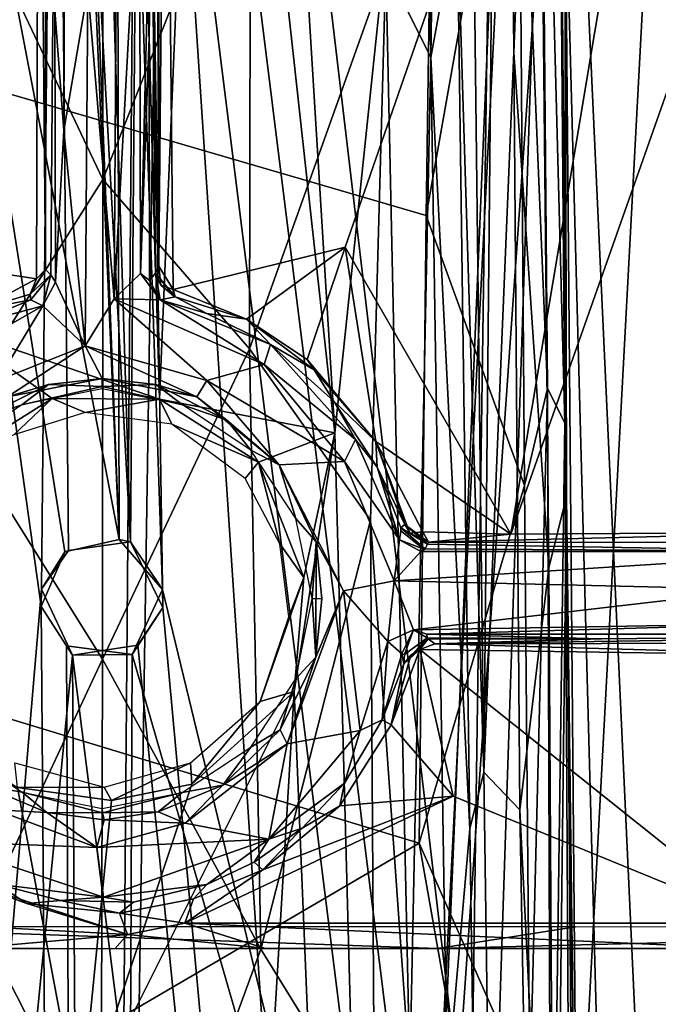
# Model space of a CAD drawing. Header units: millimetres. Extents: x -320 to 320, y -487 to 330.
# Tile 112 of 188: x -4 to 24, y 95 to 137. Entities that reach past the tile are written whole.
import ezdxf

# ---------------------------------------------------------------- set-up
doc = ezdxf.new("R2010")
doc.units = ezdxf.units.MM
doc.layers.add('Layer 01', color=7, linetype='Continuous', true_color=0x000000)

msp = doc.modelspace()

# ---------------------------------------------------------------- linework, layer by layer
at = {"layer": 'Layer 01'}
for points in [[(-11.093, 180.784, 339.183), (3.115, 193.926, 339.134), (-0.033, -10.322, 339.151)], [(15.263, 91.25, 339.243), (-0.033, -10.322, 339.151), (3.115, 193.926, 339.134)], [(3.115, 193.926, 339.134), (22.437, 193.538, 339.339), (15.263, 91.25, 339.243)], [(22.437, 193.538, 339.339), (43.839, 192.722, 339.92), (30.593, -9.741, 339.543), (15.263, 91.25, 339.243)], [(17.255, 188.698, 322.263), (9.969, 119.105, 322.185), (6.556, 174.716, 322.161)], [(9.969, 119.105, 322.185), (17.255, 188.698, 322.263), (14.062, -33.073, 322.232)], [(24.089, 154.757, 322.373), (14.062, -33.073, 322.232), (17.255, 188.698, 322.263)], [(17.165, 187.824, 110.942), (15.551, 171.826, 123.764), (16.356, 104.56, 136.717)], [(17.165, 187.824, 110.942), (16.356, 104.56, 136.717), (17.646, 135.416, 120.722)], [(18.655, 161.312, 107.378), (17.165, 187.824, 110.942), (17.646, 135.416, 120.722)], [(-13.145, 186.984, 327.205), (-2.617, 111.663, 327.148), (-0.08, -210.667, 327.141), (-13.735, -188.885, 327.217)], [(-1.837, 173.73, 327.147), (0.728, 114.539, 327.143), (-13.145, 186.984, 327.205)], [(-13.145, 186.984, 327.205), (0.728, 114.539, 327.143), (-1.601, 114.01, 327.146)], [(-13.145, 186.984, 327.205), (-1.601, 114.01, 327.146), (-2.617, 111.663, 327.148)], [(-2.01, 173.097, 339.147), (-9.924, 186.98, 339.175), (-12.987, -9.681, 339.21)], [(0.597, 171.018, 327.142), (18.666, 186.849, 327.273), (13.595, 66.917, 327.213)], [(20.097, 186.885, 339.3), (1.681, 171.993, 339.135), (13.628, -8.599, 339.219)], [(29.441, -211.766, 327.513), (13.595, 66.917, 327.213), (18.666, 186.849, 327.273)], [(29.658, -59.781, 339.516), (32.499, 159.533, 339.587), (20.097, 186.885, 339.3), (13.628, -8.599, 339.219)], [(18.666, 186.849, 327.273), (32.673, 161.467, 327.584), (29.441, -211.766, 327.513)], [(12.163, 139.084, 135.191), (14.091, 135.197, 134.738), (13.447, 183.114, 124.902)], [(14.091, 135.197, 134.738), (14.714, 179.549, 124.152), (13.447, 183.114, 124.902)], [(19.356, 182.525, 96.877), (18.655, 161.312, 107.378), (19.137, 113.323, 113.834), (19.897, 116.378, 105.034)], [(19.356, 182.525, 96.877), (19.897, 116.378, 105.034), (19.842, 143.538, 100.07)], [(-0.033, -10.322, 339.151), (-15.499, 91.25, 339.246), (-11.093, 180.784, 339.183)], [(14.091, 135.197, 134.738), (15.211, 141.407, 131.902), (14.714, 179.549, 124.152)], [(-14.127, 80, 389.233), (1.632, 178.654, 389.134), (-15.662, 178.677, 389.233)], [(0, -18.999, 389.146), (1.632, 178.654, 389.134), (-14.127, 80, 389.233)], [(13.921, 80, 389.23), (1.632, 178.654, 389.134), (0, -18.999, 389.146)], [(13.921, 80, 389.23), (18.935, 178.573, 389.292), (1.632, 178.654, 389.134)], [(13.921, 80, 389.23), (27.887, -15.607, 389.488), (18.935, 178.573, 389.292)], [(27.887, -15.607, 389.488), (32.972, 166.319, 389.61), (18.935, 178.573, 389.292)], [(4.492, 169.093, 322.155), (6.556, 174.716, 322.161), (9.969, 119.105, 322.185)], [(-1.837, 173.73, 327.147), (-1.519, 171.763, 327.147), (0.728, 114.539, 327.143)], [(-12.987, -9.681, 339.21), (-2.598, 112.412, 339.147), (-2.01, 173.097, 339.147)], [(-2.01, 173.097, 339.147), (-2.598, 112.412, 339.147), (-1.445, 114.064, 339.146)], [(1.217, 114.437, 339.144), (-2.01, 173.097, 339.147), (-1.445, 114.064, 339.146)], [(-2.01, 173.097, 339.147), (1.217, 114.437, 339.144), (-0.547, 171.075, 339.147)], [(1.681, 171.993, 339.135), (-0.547, 171.075, 339.147), (1.217, 114.437, 339.144)], [(1.681, 171.993, 339.135), (1.217, 114.437, 339.144), (2.606, 111.626, 339.148)], [(2.606, 111.626, 339.148), (13.628, -8.599, 339.219), (1.681, 171.993, 339.135)], [(16.356, 104.56, 136.717), (15.551, 171.826, 123.764), (15.211, 141.407, 131.902)], [(-1.519, 171.763, 327.147), (0.597, 171.018, 327.142), (0.728, 114.539, 327.143)], [(0.597, 171.018, 327.142), (13.595, 66.917, 327.213), (2.591, 112.388, 327.148)], [(2.591, 112.388, 327.148), (0.728, 114.539, 327.143), (0.597, 171.018, 327.142)], [(-6.342, 123.563, 322.16), (-5.127, 170.055, 322.172), (-2.137, 167.858, 322.15)], [(4.492, 169.093, 322.155), (2.454, 120.559, 322.146), (1.111, 167.044, 322.156)], [(9.969, 119.105, 322.185), (2.454, 120.559, 322.146), (4.492, 169.093, 322.155)], [(2.454, 120.559, 322.146), (-6.342, 123.563, 322.16), (-2.137, 167.858, 322.15), (1.111, 167.044, 322.156)], [(19.834, 119.531, 101.225), (18.738, 160.46, 96.055), (19.458, 165.031, 96.352)], [(19.458, 165.031, 96.352), (19.842, 143.538, 100.07), (19.834, 119.531, 101.225)], [(17.646, 135.416, 120.722), (19.137, 113.323, 113.834), (18.655, 161.312, 107.378)], [(18.738, 160.46, 96.055), (19.08, 121.004, 100.262), (17.836, 150.803, 96.921)], [(19.834, 119.531, 101.225), (19.08, 121.004, 100.262), (18.738, 160.46, 96.055)], [(-0.616, 138.137, 286.488), (0.721, 158.658, 288.639), (0.513, 124.847, 285.072)], [(0.721, 158.658, 288.639), (1.597, 144.716, 287.576), (0.513, 124.847, 285.072)], [(-15.987, 157.507, 312.7), (-2.722, 157.571, 312.611), (-2.808, 125.708, 310.131), (-10.694, 126.918, 310.274)], [(-2.424, 126.107, 309.632), (-2.808, 125.708, 310.131), (-2.722, 157.571, 312.611)], [(-2.412, 156.698, 312.071), (-2.424, 126.107, 309.632), (-2.722, 157.571, 312.611)], [(3.039, 125.261, 310.101), (2.719, 157.427, 312.6), (20.951, 157.471, 312.751), (10.417, 127.066, 310.283)], [(20.951, 157.471, 312.751), (23.819, 152.497, 312.418), (17.519, 114.768, 309.411), (10.417, 127.066, 310.283)], [(2.425, 126.25, 309.646), (2.413, 156.721, 312.088), (2.719, 157.427, 312.6)], [(2.425, 126.25, 309.646), (2.719, 157.427, 312.6), (3.039, 125.261, 310.101)], [(-2.202, 125.888, 296.835), (-2.424, 126.107, 309.632), (-2.412, 156.698, 312.071), (-2.11, 137.018, 292.701)], [(2.413, 156.721, 312.088), (2.425, 126.25, 309.646), (2.33, 152.728, 306.944)], [(-6.215, 143.115, 135.649), (0.03, 129.97, 138.597), (0.028, 155.42, 133.843)], [(6.363, 145.907, 135.1), (0.028, 155.42, 133.843), (0.03, 129.97, 138.597)], [(29.241, 15.348, 322.495), (14.062, -33.073, 322.232), (24.089, 154.757, 322.373)], [(14.167, 148.318, 97.143), (13.889, 128.427, 99.201), (-14.226, 136.627, 98.391), (-14.08, 153.568, 96.558)], [(2.425, 126.25, 309.646), (2.121, 143.833, 294.008), (2.33, 152.728, 306.944)], [(29.186, 147.86, 312.172), (17.519, 114.768, 309.411), (23.819, 152.497, 312.418)], [(17.836, 150.803, 96.921), (18.104, 116.857, 100.274), (13.889, 128.427, 99.201)], [(13.889, 128.427, 99.201), (14.167, 148.318, 97.143), (17.836, 150.803, 96.921)], [(18.104, 116.857, 100.274), (17.836, 150.803, 96.921), (19.08, 121.004, 100.262)], [(29.186, 147.86, 312.172), (31.5, 114.856, 309.717), (17.519, 114.768, 309.411)], [(6.317, 122.715, 139.427), (6.363, 145.907, 135.1), (0.03, 129.97, 138.597)], [(6.363, 145.907, 135.1), (6.317, 122.715, 139.427), (12.163, 139.084, 135.191)], [(-2.024, 137.224, 287.817), (-1.597, 144.716, 287.576), (-1.637, 132.07, 286.266)], [(-1.637, 132.07, 286.266), (-1.597, 144.716, 287.576), (-0.616, 138.137, 286.488)], [(1.597, 144.716, 287.576), (1.647, 125.936, 285.592), (0.513, 124.847, 285.072)], [(2.014, 140.996, 288.105), (1.647, 125.936, 285.592), (1.597, 144.716, 287.576)], [(2.017, 136.051, 287.469), (2.014, 140.996, 288.105), (2.121, 143.833, 294.008)], [(2.121, 143.833, 294.008), (2.283, 125.949, 301.434), (2.017, 136.051, 287.469)], [(2.121, 143.833, 294.008), (2.425, 126.25, 309.646), (2.283, 125.949, 301.434)], [(20.458, 71.92, 105.689), (19.834, 119.531, 101.225), (19.842, 143.538, 100.07)], [(19.842, 143.538, 100.07), (19.897, 116.378, 105.034), (20.458, 71.92, 105.689)], [(0.03, 129.97, 138.597), (-6.215, 143.115, 135.649), (-6.451, 119.731, 139.957)], [(14.091, 135.197, 134.738), (15.761, 102.124, 139.076), (15.211, 141.407, 131.902)], [(15.211, 141.407, 131.902), (15.761, 102.124, 139.076), (16.356, 104.56, 136.717)], [(1.647, 125.936, 285.592), (2.014, 140.996, 288.105), (2.017, 136.051, 287.469)], [(12.163, 139.084, 135.191), (6.317, 122.715, 139.427), (11.503, 115.365, 139.847)], [(11.503, 115.365, 139.847), (13.185, 91.669, 143.516), (12.163, 139.084, 135.191)], [(13.185, 91.669, 143.516), (14.091, 135.197, 134.738), (12.163, 139.084, 135.191)], [(-1.637, 132.07, 286.266), (-0.616, 138.137, 286.488), (-0.73, 122.843, 284.814)], [(-0.616, 138.137, 286.488), (0.513, 124.847, 285.072), (-0.73, 122.843, 284.814)], [(-2.11, 137.018, 292.701), (-2.024, 137.224, 287.817), (-1.996, 125.574, 285.997), (-2.202, 125.888, 296.835)], [(-1.996, 125.574, 285.997), (-2.024, 137.224, 287.817), (-1.637, 132.07, 286.266)], [(13.889, 128.427, 99.201), (13.59, 101.513, 101.53), (-14.334, 109.992, 100.858), (-14.226, 136.627, 98.391)], [(2.017, 136.051, 287.469), (2.027, 125.641, 286.581), (1.647, 125.936, 285.592)], [(2.017, 136.051, 287.469), (2.283, 125.949, 301.434), (2.027, 125.641, 286.581)], [(13.185, 91.669, 143.516), (14.782, 91.031, 142.468), (14.091, 135.197, 134.738)], [(14.782, 91.031, 142.468), (15.761, 102.124, 139.076), (14.091, 135.197, 134.738)], [(17.646, 135.416, 120.722), (16.356, 104.56, 136.717), (17.904, 102.948, 126.613)], [(17.646, 135.416, 120.722), (17.904, 102.948, 126.613), (19.137, 113.323, 113.834)], [(-0.73, 122.843, 284.814), (-1.996, 125.574, 285.997), (-1.637, 132.07, 286.266)], [(0.019, 109.408, 142.185), (0.03, 129.97, 138.597), (-6.451, 119.731, 139.957)], [(6.317, 122.715, 139.427), (0.03, 129.97, 138.597), (0.019, 109.408, 142.185)], [(13.889, 128.427, 99.201), (18.104, 116.857, 100.274), (13.59, 101.513, 101.53)], [(-10.694, 126.918, 310.274), (-2.808, 125.708, 310.131), (-5.32, 124.388, 310.058)], [(3.039, 125.261, 310.101), (10.417, 127.066, 310.283), (6.184, 123.979, 309.912)], [(6.184, 123.979, 309.912), (10.417, 127.066, 310.283), (8.783, 122.253, 309.842)], [(11.729, 118.731, 309.59), (8.783, 122.253, 309.842), (10.417, 127.066, 310.283)], [(10.417, 127.066, 310.283), (17.519, 114.768, 309.411), (11.729, 118.731, 309.59)], [(2.425, 126.25, 309.646), (2.51, 125.446, 309.166), (2.283, 125.949, 301.434)], [(3.039, 125.261, 310.101), (2.51, 125.446, 309.166), (2.425, 126.25, 309.646)], [(-2.808, 125.708, 310.131), (-2.424, 126.107, 309.632), (-3.082, 125.056, 309.562)], [(-2.424, 126.107, 309.632), (-2.202, 125.888, 296.835), (-3.082, 125.056, 309.562)], [(-3.063, 124.806, 293.263), (-3.082, 125.056, 309.562), (-2.202, 125.888, 296.835)], [(-2.202, 125.888, 296.835), (-2.55, 124.55, 285.262), (-3.063, 124.806, 293.263)], [(-2.55, 124.55, 285.262), (-2.202, 125.888, 296.835), (-1.996, 125.574, 285.997)], [(2.484, 124.812, 285.821), (0.513, 124.847, 285.072), (1.647, 125.936, 285.592)], [(2.027, 125.641, 286.581), (2.484, 124.812, 285.821), (1.647, 125.936, 285.592)], [(2.484, 124.812, 285.821), (2.027, 125.641, 286.581), (2.283, 125.949, 301.434)], [(2.283, 125.949, 301.434), (2.51, 125.446, 309.166), (3.053, 124.98, 304.025)], [(3.123, 124.94, 301.901), (2.484, 124.812, 285.821), (2.283, 125.949, 301.434)], [(2.283, 125.949, 301.434), (3.053, 124.98, 304.025), (3.123, 124.94, 301.901)], [(-5.32, 124.388, 310.058), (-2.808, 125.708, 310.131), (-3.082, 125.056, 309.562)], [(-2.55, 124.55, 285.262), (-1.996, 125.574, 285.997), (-0.73, 122.843, 284.814)], [(3.039, 125.261, 310.101), (3.053, 124.98, 304.025), (2.51, 125.446, 309.166)], [(-3.063, 124.806, 293.263), (-5.32, 124.388, 310.058), (-3.082, 125.056, 309.562)], [(3.039, 125.261, 310.101), (6.184, 123.979, 309.912), (3.123, 124.94, 301.901)], [(3.123, 124.94, 301.901), (3.053, 124.98, 304.025), (3.039, 125.261, 310.101)], [(-4.487, 121.349, 284.762), (-8.232, 121.315, 284.846), (-2.55, 124.55, 285.262)], [(-5.802, 123.686, 286.073), (-2.55, 124.55, 285.262), (-8.232, 121.315, 284.846)], [(-5.32, 124.388, 310.058), (-3.063, 124.806, 293.263), (-5.802, 123.686, 286.073)], [(-2.55, 124.55, 285.262), (-5.802, 123.686, 286.073), (-3.063, 124.806, 293.263)], [(-4.487, 121.349, 284.762), (-2.55, 124.55, 285.262), (-0.73, 122.843, 284.814)], [(0.513, 124.847, 285.072), (4.485, 121.357, 284.763), (-0.73, 122.843, 284.814)], [(4.485, 121.357, 284.763), (0.513, 124.847, 285.072), (6.944, 122.043, 284.887)], [(0.513, 124.847, 285.072), (2.484, 124.812, 285.821), (6.944, 122.043, 284.887)], [(3.123, 124.94, 301.901), (4.482, 124.228, 286.481), (2.484, 124.812, 285.821)], [(2.484, 124.812, 285.821), (4.482, 124.228, 286.481), (7.214, 122.895, 285.947)], [(7.214, 122.895, 285.947), (6.944, 122.043, 284.887), (2.484, 124.812, 285.821)], [(4.482, 124.228, 286.481), (3.123, 124.94, 301.901), (6.184, 123.979, 309.912)], [(4.482, 124.228, 286.481), (6.184, 123.979, 309.912), (7.214, 122.895, 285.947)], [(6.184, 123.979, 309.912), (9.08, 121.812, 303.705), (7.214, 122.895, 285.947)], [(9.08, 121.812, 303.705), (6.184, 123.979, 309.912), (8.783, 122.253, 309.842)], [(-6.62, 117.768, 322.174), (-6.342, 123.563, 322.16), (-2.148, 120.583, 322.144)], [(-6.342, 123.563, 322.16), (2.454, 120.559, 322.146), (-2.148, 120.583, 322.144)], [(6.944, 122.043, 284.887), (7.214, 122.895, 285.947), (10.855, 118.829, 285.052)], [(10.855, 118.829, 285.052), (7.214, 122.895, 285.947), (9.919, 120.487, 286.151)], [(9.08, 121.812, 303.705), (9.919, 120.487, 286.151), (7.214, 122.895, 285.947)], [(-4.487, 121.349, 284.762), (-0.73, 122.843, 284.814), (-4.062, 120.653, 285.12)], [(-0.73, 122.843, 284.814), (-0.001, 121.437, 285.266), (-4.062, 120.653, 285.12)], [(4.485, 121.357, 284.763), (4.063, 120.649, 285.127), (-0.73, 122.843, 284.814)], [(-0.73, 122.843, 284.814), (4.063, 120.649, 285.127), (-0.001, 121.437, 285.266)], [(6.317, 122.715, 139.427), (0.019, 109.408, 142.185), (6.793, 96.965, 143.852)], [(11.503, 115.365, 139.847), (6.317, 122.715, 139.427), (6.793, 96.965, 143.852)], [(10.381, 117.883, 284.546), (4.485, 121.357, 284.763), (6.944, 122.043, 284.887)], [(6.944, 122.043, 284.887), (10.855, 118.829, 285.052), (10.381, 117.883, 284.546)], [(11.729, 118.731, 309.59), (9.08, 121.812, 303.705), (8.783, 122.253, 309.842)], [(9.08, 121.812, 303.705), (11.729, 118.731, 309.59), (9.919, 120.487, 286.151)], [(-3.443, 120.304, 309.105), (-5.334, 119.665, 292.483), (-2.295, 121.181, 285.822)], [(-4.062, 120.653, 285.12), (-2.295, 121.181, 285.822), (-5.334, 119.665, 292.483)], [(-2.295, 121.181, 285.822), (-4.062, 120.653, 285.12), (-0.001, 121.437, 285.266)], [(-3.443, 120.304, 309.105), (-2.295, 121.181, 285.822), (-0.001, 121.102, 303.297)], [(-0.001, 121.102, 303.297), (-2.295, 121.181, 285.822), (-0.001, 121.437, 285.266)], [(-0.001, 121.437, 285.266), (4.063, 120.649, 285.127), (2.296, 121.181, 285.801)], [(-0.001, 121.437, 285.266), (2.296, 121.181, 285.801), (-0.001, 121.102, 303.297)], [(2.296, 121.181, 285.801), (3.443, 120.304, 309.105), (-0.001, 121.102, 303.297)], [(2.296, 121.181, 285.801), (5.346, 119.657, 292.538), (3.443, 120.304, 309.105)], [(4.063, 120.649, 285.127), (5.346, 119.657, 292.538), (2.296, 121.181, 285.801)], [(4.485, 121.357, 284.763), (7.591, 117.733, 284.662), (4.063, 120.649, 285.127)], [(4.485, 121.357, 284.763), (10.381, 117.883, 284.546), (7.591, 117.733, 284.662)], [(-3.443, 120.304, 309.105), (-0.001, 121.102, 303.297), (0, 121, 309.159)], [(3.443, 120.304, 309.105), (0, 121, 309.159), (-0.001, 121.102, 303.297)], [(19.08, 121.004, 100.262), (18.328, 90.771, 102.299), (18.104, 116.857, 100.274)], [(18.328, 90.771, 102.299), (19.08, 121.004, 100.262), (19.246, 76.342, 103.42)], [(19.834, 119.531, 101.225), (19.246, 76.342, 103.42), (19.08, 121.004, 100.262)], [(-3.787, 119.019, 323.046), (-6.62, 117.768, 322.174), (-2.148, 120.583, 322.144)], [(-2.148, 120.583, 322.144), (-0.733, 119.987, 323.057), (-3.787, 119.019, 323.046)], [(-2.148, 120.583, 322.144), (2.454, 120.559, 322.146), (-0.733, 119.987, 323.057)], [(2.454, 120.559, 322.146), (2.979, 119.484, 323.05), (-0.733, 119.987, 323.057)], [(2.454, 120.559, 322.146), (9.969, 119.105, 322.185), (6.698, 117.856, 322.17)], [(6.698, 117.856, 322.17), (2.979, 119.484, 323.05), (2.454, 120.559, 322.146)], [(5.346, 119.657, 292.538), (4.063, 120.649, 285.127), (7.591, 117.733, 284.662)], [(9.919, 120.487, 286.151), (11.787, 117.635, 285.875), (10.855, 118.829, 285.052)], [(11.729, 118.731, 309.59), (11.787, 117.635, 285.875), (9.919, 120.487, 286.151)], [(-6.364, 118.364, 308.952), (-5.334, 119.665, 292.483), (-3.443, 120.304, 309.105)], [(3.443, 120.304, 309.105), (5.346, 119.657, 292.538), (6.364, 118.364, 308.952)], [(-6.451, 119.731, 139.957), (-11.66, 97.578, 142.969), (-6.58, 95.337, 144.118), (0.019, 109.408, 142.185)], [(6.698, 117.856, 322.17), (6.132, 117.148, 323.045), (2.979, 119.484, 323.05)], [(7.591, 117.733, 284.662), (6.364, 118.364, 308.952), (5.346, 119.657, 292.538)], [(20.09, 72.461, 104.341), (19.246, 76.342, 103.42), (19.834, 119.531, 101.225)], [(19.834, 119.531, 101.225), (20.458, 71.92, 105.689), (20.09, 72.461, 104.341)], [(9.969, 119.105, 322.185), (8.641, 112.902, 322.214), (6.698, 117.856, 322.17)], [(8.227, 108.019, 322.167), (9.969, 119.105, 322.185), (14.062, -33.073, 322.232)], [(8.227, 108.019, 322.167), (8.641, 112.902, 322.214), (9.969, 119.105, 322.185)], [(10.381, 117.883, 284.546), (10.855, 118.829, 285.052), (12.742, 114.519, 285.215)], [(11.787, 117.635, 285.875), (12.742, 114.519, 285.215), (10.855, 118.829, 285.052)], [(17.519, 114.768, 309.411), (13.749, 114.859, 309.412), (11.729, 118.731, 309.59)], [(11.729, 118.731, 309.59), (12.964, 115.182, 302.921), (11.787, 117.635, 285.875)], [(12.964, 115.182, 302.921), (11.729, 118.731, 309.59), (13.185, 114.809, 308.871)], [(13.749, 114.859, 309.412), (13.185, 114.809, 308.871), (11.729, 118.731, 309.59)], [(6.364, 118.364, 308.952), (7.591, 117.733, 284.662), (8.305, 115.441, 308.722)], [(6.698, 117.856, 322.17), (7.618, 114.356, 323.072), (6.132, 117.148, 323.045)], [(8.641, 112.902, 322.214), (7.618, 114.356, 323.072), (6.698, 117.856, 322.17)], [(12.518, 112.761, 283.997), (10.335, 112.33, 283.984), (7.591, 117.733, 284.662), (10.381, 117.883, 284.546)], [(10.381, 117.883, 284.546), (12.742, 114.519, 285.215), (12.518, 112.761, 283.997)], [(10.335, 112.33, 283.984), (9.169, 114.436, 284.85), (7.591, 117.733, 284.662)], [(8.305, 115.441, 308.722), (7.591, 117.733, 284.662), (9.169, 114.436, 284.85)], [(11.787, 117.635, 285.875), (12.964, 115.182, 302.921), (12.799, 115.036, 292.781)], [(12.799, 115.036, 292.781), (12.799, 114.902, 291.445), (12.742, 114.519, 285.215), (11.787, 117.635, 285.875)], [(18.328, 90.771, 102.299), (13.59, 101.513, 101.53), (18.104, 116.857, 100.274)], [(19.137, 113.323, 113.834), (19.387, 73.18, 119.959), (19.897, 116.378, 105.034)], [(19.387, 73.18, 119.959), (20.276, 70.86, 109.317), (19.897, 116.378, 105.034)], [(20.458, 71.92, 105.689), (19.897, 116.378, 105.034), (20.276, 70.86, 109.317)], [(11.667, 89.087, 144.425), (11.503, 115.365, 139.847), (6.793, 96.965, 143.852)], [(8.305, 115.441, 308.722), (9.169, 114.436, 284.85), (9, 112, 308.451)], [(11.667, 89.087, 144.425), (13.185, 91.669, 143.516), (11.503, 115.365, 139.847)], [(12.742, 114.519, 285.215), (12.799, 114.902, 291.445), (13.778, 114.123, 291.324)], [(12.964, 115.182, 302.921), (13.935, 114.328, 303.041), (12.799, 115.036, 292.781)], [(12.799, 114.902, 291.445), (12.799, 115.036, 292.781), (13.841, 114.139, 292.281), (13.778, 114.123, 291.324)], [(13.935, 114.328, 303.041), (13.841, 114.139, 292.281), (12.799, 115.036, 292.781)], [(13.185, 114.809, 308.871), (13.987, 114.424, 308.804), (12.964, 115.182, 302.921)], [(13.987, 114.424, 308.804), (13.935, 114.328, 303.041), (12.964, 115.182, 302.921)], [(13.987, 114.424, 308.804), (13.185, 114.809, 308.871), (13.749, 114.859, 309.412)], [(13.749, 114.859, 309.412), (17.519, 114.768, 309.411), (13.987, 114.424, 308.804)], [(13.987, 114.424, 308.804), (17.519, 114.768, 309.411), (31.5, 114.856, 309.717)], [(31.961, 114.406, 309.192), (13.987, 114.424, 308.804), (31.5, 114.856, 309.717)], [(0.728, 114.539, 327.143), (1.217, 114.437, 339.144), (-1.445, 114.064, 339.146), (-1.601, 114.01, 327.146)], [(2.591, 112.388, 327.148), (1.217, 114.437, 339.144), (0.728, 114.539, 327.143)], [(2.591, 112.388, 327.148), (2.606, 111.626, 339.148), (1.217, 114.437, 339.144)], [(9.409, 111.987, 285.075), (9, 112, 308.451), (9.169, 114.436, 284.85)], [(10.335, 112.33, 283.984), (9.159, 109.494, 284.226), (9.169, 114.436, 284.85)], [(9.169, 114.436, 284.85), (9.159, 109.494, 284.226), (9.409, 111.987, 285.075)], [(12.518, 112.761, 283.997), (12.742, 114.519, 285.215), (13.658, 114.02, 285.507)], [(13.658, 114.02, 285.507), (12.742, 114.519, 285.215), (13.778, 114.123, 291.324)], [(32.262, 114.022, 286.907), (13.935, 114.328, 303.041), (13.987, 114.424, 308.804), (31.961, 114.406, 309.192)], [(-2.598, 112.412, 339.147), (-2.617, 111.663, 327.148), (-1.601, 114.01, 327.146)], [(-2.598, 112.412, 339.147), (-1.601, 114.01, 327.146), (-1.445, 114.064, 339.146)], [(7.996, 111.216, 323.137), (7.618, 114.356, 323.072), (8.641, 112.902, 322.214)], [(32.262, 114.022, 286.907), (12.518, 112.761, 283.997), (13.658, 114.02, 285.507)], [(12.518, 112.761, 283.997), (32.262, 114.022, 286.907), (28.219, 112.397, 285.072)], [(13.841, 114.139, 292.281), (32.262, 114.022, 286.907), (13.658, 114.02, 285.507)], [(13.841, 114.139, 292.281), (13.658, 114.02, 285.507), (13.778, 114.123, 291.324)], [(13.935, 114.328, 303.041), (32.262, 114.022, 286.907), (13.841, 114.139, 292.281)], [(17.904, 102.948, 126.613), (19.387, 73.18, 119.959), (19.137, 113.323, 113.834)], [(8.227, 108.019, 322.167), (6.764, 107.592, 323.05), (8.641, 112.902, 322.214)], [(8.641, 112.902, 322.214), (6.764, 107.592, 323.05), (7.996, 111.216, 323.137)], [(12.518, 112.761, 283.997), (12.237, 110.168, 283.898), (10.335, 112.33, 283.984)], [(13.335, 110.669, 284.464), (12.237, 110.168, 283.898), (12.518, 112.761, 283.997)], [(28.219, 112.397, 285.072), (13.335, 110.669, 284.464), (12.518, 112.761, 283.997)], [(-1.267, 109.573, 339.144), (-2.598, 112.412, 339.147), (-12.987, -9.681, 339.21)], [(-2.617, 111.663, 327.148), (-2.598, 112.412, 339.147), (-1.267, 109.573, 339.144)], [(2.591, 112.388, 327.148), (13.595, 66.917, 327.213), (1.278, 109.611, 327.148)], [(2.606, 111.626, 339.148), (2.591, 112.388, 327.148), (1.278, 109.611, 327.148)], [(7.925, 105.771, 283.201), (10.335, 112.33, 283.984), (11.052, 106.352, 283.468)], [(7.925, 105.771, 283.201), (9.159, 109.494, 284.226), (10.335, 112.33, 283.984)], [(11.052, 106.352, 283.468), (10.335, 112.33, 283.984), (12.237, 110.168, 283.898)], [(30.828, 110.959, 285.707), (13.335, 110.669, 284.464), (28.219, 112.397, 285.072)], [(9, 112, 308.451), (9.159, 109.494, 284.226), (8.305, 108.559, 308.18)], [(9.409, 111.987, 285.075), (9.159, 109.494, 284.226), (9, 112, 308.451)], [(-2.617, 111.663, 327.148), (-1.53, 109.983, 327.147), (-0.08, -210.667, 327.141)], [(-1.53, 109.983, 327.147), (-2.617, 111.663, 327.148), (-1.267, 109.573, 339.144)], [(1.528, 109.998, 339.146), (2.606, 111.626, 339.148), (1.278, 109.611, 327.148)], [(1.528, 109.998, 339.146), (13.628, -8.599, 339.219), (2.606, 111.626, 339.148)], [(13.335, 110.669, 284.464), (12.844, 109.633, 285.3), (12.237, 110.168, 283.898)], [(12.962, 109.611, 293.397), (12.844, 109.633, 285.3), (13.335, 110.669, 284.464)], [(12.962, 109.611, 293.397), (13.335, 110.669, 284.464), (13.929, 110.324, 294.14)], [(30.828, 110.959, 285.707), (13.918, 110.473, 285.31), (13.335, 110.669, 284.464)], [(13.335, 110.669, 284.464), (13.918, 110.473, 285.31), (13.929, 110.324, 294.14)], [(42.548, 110.473, 288.28), (13.918, 110.473, 285.31), (30.828, 110.959, 285.707)], [(13.929, 110.324, 294.14), (13.969, 110.271, 297.074), (12.929, 109.203, 297.66)], [(12.962, 109.611, 293.397), (13.929, 110.324, 294.14), (12.929, 109.203, 297.66)], [(13.969, 110.271, 297.074), (13.609, 109.816, 308.941), (12.929, 109.203, 297.66)], [(13.609, 109.816, 308.941), (13.969, 110.271, 297.074), (14.253, 110.059, 308.394)], [(42.548, 110.473, 288.28), (21.406, 110.272, 297.447), (13.918, 110.473, 285.31)], [(21.406, 110.272, 297.447), (13.929, 110.324, 294.14), (13.918, 110.473, 285.31)], [(21.406, 110.272, 297.447), (13.969, 110.271, 297.074), (13.929, 110.324, 294.14)], [(21.406, 110.272, 297.447), (14.253, 110.059, 308.394), (13.969, 110.271, 297.074)], [(21.406, 110.272, 297.447), (42.548, 110.473, 288.28), (14.253, 110.059, 308.394)], [(42.548, 110.473, 288.28), (49.99, 110.129, 309.442), (14.253, 110.059, 308.394)], [(-13.854, 85.481, 102.648), (-14.334, 109.992, 100.858), (13.59, 101.513, 101.53)], [(1.278, 109.611, 327.148), (-0.08, -210.667, 327.141), (-1.53, 109.983, 327.147)], [(1.278, 109.611, 327.148), (-1.53, 109.983, 327.147), (-1.267, 109.573, 339.144)], [(-1.267, 109.573, 339.144), (13.628, -8.599, 339.219), (1.528, 109.998, 339.146)], [(1.528, 109.998, 339.146), (1.278, 109.611, 327.148), (-1.267, 109.573, 339.144)], [(11.998, 106.806, 285.045), (11.052, 106.352, 283.468), (12.237, 110.168, 283.898)], [(11.998, 106.806, 285.045), (12.237, 110.168, 283.898), (12.844, 109.633, 285.3)], [(13.23, 109.572, 308.394), (13.609, 109.816, 308.941), (12.383, 106.594, 308.6)], [(12.383, 106.594, 308.6), (13.609, 109.816, 308.941), (15.04, 103.524, 308.507)], [(13.23, 109.572, 308.394), (12.929, 109.203, 297.66), (13.609, 109.816, 308.941)], [(14.253, 110.059, 308.394), (32.825, 109.539, 309.356), (13.609, 109.816, 308.941)], [(13.609, 109.816, 308.941), (28.311, 98.078, 308.352), (15.04, 103.524, 308.507)], [(32.825, 109.539, 309.356), (28.311, 98.078, 308.352), (13.609, 109.816, 308.941)], [(32.825, 109.539, 309.356), (14.253, 110.059, 308.394), (49.99, 110.129, 309.442)], [(0.065, -109.94, 339.147), (-1.267, 109.573, 339.144), (-12.987, -9.681, 339.21)], [(-0.069, 78.217, 147.199), (0.019, 109.408, 142.185), (-6.58, 95.337, 144.118)], [(13.628, -8.599, 339.219), (-1.267, 109.573, 339.144), (0.065, -109.94, 339.147)], [(-0.08, -210.667, 327.141), (1.278, 109.611, 327.148), (13.595, 66.917, 327.213)], [(-0.069, 78.217, 147.199), (6.793, 96.965, 143.852), (0.019, 109.408, 142.185)], [(7.925, 105.771, 283.201), (7.629, 106.374, 283.962), (9.159, 109.494, 284.226)], [(8.305, 108.559, 308.18), (9.159, 109.494, 284.226), (7.629, 106.374, 283.962)], [(12.844, 109.633, 285.3), (12.929, 109.203, 297.66), (11.998, 106.806, 285.045)], [(12.383, 106.594, 308.6), (12.929, 109.203, 297.66), (13.23, 109.572, 308.394)], [(12.929, 109.203, 297.66), (12.844, 109.633, 285.3), (12.962, 109.611, 293.397)], [(11.998, 106.806, 285.045), (12.929, 109.203, 297.66), (12.383, 106.594, 308.6)], [(8.305, 108.559, 308.18), (7.629, 106.374, 283.962), (6.364, 105.636, 307.95)], [(-0.963, 89.634, 322.136), (-13.923, -33.21, 322.231), (-10.471, 108.348, 322.189)], [(-10.471, 108.348, 322.189), (-3.628, 103.905, 322.157), (-0.963, 89.634, 322.136)], [(-0.963, 89.634, 322.136), (3.838, 104.045, 322.155), (8.227, 108.019, 322.167)], [(-0.06, -30.848, 322.151), (-0.963, 89.634, 322.136), (8.227, 108.019, 322.167)], [(14.062, -33.073, 322.232), (-0.06, -30.848, 322.151), (8.227, 108.019, 322.167)], [(3.838, 104.045, 322.155), (6.764, 107.592, 323.05), (8.227, 108.019, 322.167)], [(3.838, 104.045, 322.155), (3.787, 104.962, 323.067), (6.764, 107.592, 323.05)], [(12.383, 106.594, 308.6), (10.185, 103.112, 308.345), (10.389, 104.091, 284.697), (11.998, 106.806, 285.045)], [(15.04, 103.524, 308.507), (10.185, 103.112, 308.345), (12.383, 106.594, 308.6)], [(11.052, 106.352, 283.468), (11.998, 106.806, 285.045), (10.389, 104.091, 284.697)], [(5.17, 104.004, 283.359), (7.629, 106.374, 283.962), (7.925, 105.771, 283.201)], [(6.364, 105.636, 307.95), (7.629, 106.374, 283.962), (5.17, 104.004, 283.359)], [(7.146, 101.691, 282.874), (7.925, 105.771, 283.201), (11.052, 106.352, 283.468)], [(10.389, 104.091, 284.697), (7.146, 101.691, 282.874), (11.052, 106.352, 283.468)], [(-3.427, 103.698, 307.796), (-5.163, 104, 283.392), (-6.364, 105.636, 307.95)], [(6.364, 105.636, 307.95), (5.17, 104.004, 283.359), (3.423, 103.694, 307.795)], [(7.925, 105.771, 283.201), (7.146, 101.691, 282.874), (3.563, 102.378, 282.72)], [(7.925, 105.771, 283.201), (3.563, 102.378, 282.72), (5.17, 104.004, 283.359)], [(0.084, 103.921, 323.108), (-3.628, 103.905, 322.157), (-3.747, 104.955, 323.041)], [(0.393, 103.34, 322.153), (0.084, 103.921, 323.108), (3.787, 104.962, 323.067)], [(0.393, 103.34, 322.153), (3.787, 104.962, 323.067), (3.838, 104.045, 322.155)], [(16.356, 104.56, 136.717), (15.761, 102.124, 139.076), (16.377, 60.585, 145.592), (16.968, 61.231, 143.373)], [(16.968, 61.231, 143.373), (18.624, 62.499, 130.556), (17.904, 102.948, 126.613), (16.356, 104.56, 136.717)], [(-2.375, 102.837, 283.109), (-4.564, 102.949, 282.811), (-5.163, 104, 283.392)], [(-3.427, 103.698, 307.796), (-2.375, 102.837, 283.109), (-5.163, 104, 283.392)], [(0.393, 103.34, 322.153), (-3.628, 103.905, 322.157), (0.084, 103.921, 323.108)], [(-0.963, 89.634, 322.136), (-3.628, 103.905, 322.157), (0.393, 103.34, 322.153)], [(3.838, 104.045, 322.155), (-0.963, 89.634, 322.136), (0.393, 103.34, 322.153)], [(3.563, 102.378, 282.72), (2.402, 102.863, 283.303), (5.17, 104.004, 283.359)], [(5.17, 104.004, 283.359), (2.402, 102.863, 283.303), (3.423, 103.694, 307.795)], [(7.146, 101.691, 282.874), (10.389, 104.091, 284.697), (8.574, 102.159, 284.742)], [(8.574, 102.159, 284.742), (10.389, 104.091, 284.697), (10.185, 103.112, 308.345)], [(-3.427, 103.698, 307.796), (0.013, 102.818, 300.492), (-2.375, 102.837, 283.109)], [(0.013, 102.818, 300.492), (-3.427, 103.698, 307.796), (0, 103, 307.743)], [(0, 103, 307.743), (3.423, 103.694, 307.795), (0.013, 102.818, 300.492)], [(0.013, 102.818, 300.492), (3.423, 103.694, 307.795), (2.402, 102.863, 283.303)], [(15.04, 103.524, 308.507), (3.54, 98.091, 307.908), (6.885, 100.365, 308.125)], [(3.54, 98.091, 307.908), (15.04, 103.524, 308.507), (28.311, 98.078, 308.352)], [(15.04, 103.524, 308.507), (6.885, 100.365, 308.125), (10.185, 103.112, 308.345)], [(10.185, 103.112, 308.345), (6.885, 100.365, 308.125), (8.574, 102.159, 284.742)], [(-4.564, 102.949, 282.811), (-0.235, 101.324, 282.478), (-7.095, 101.604, 282.916)], [(-4.564, 102.949, 282.811), (-2.375, 102.837, 283.109), (-0.235, 101.324, 282.478)], [(-0.235, 101.324, 282.478), (-2.375, 102.837, 283.109), (0.08, 102.521, 283.11)], [(0.013, 102.818, 300.492), (0.08, 102.521, 283.11), (-2.375, 102.837, 283.109)], [(0.08, 102.521, 283.11), (0.013, 102.818, 300.492), (2.402, 102.863, 283.303)], [(2.402, 102.863, 283.303), (3.563, 102.378, 282.72), (0.08, 102.521, 283.11)], [(19.387, 73.18, 119.959), (17.904, 102.948, 126.613), (18.624, 62.499, 130.556)], [(-0.235, 101.324, 282.478), (0.08, 102.521, 283.11), (3.563, 102.378, 282.72)], [(7.146, 101.691, 282.874), (-0.235, 101.324, 282.478), (3.563, 102.378, 282.72)], [(6.513, 100.701, 284.346), (8.574, 102.159, 284.742), (6.885, 100.365, 308.125)], [(7.146, 101.691, 282.874), (8.574, 102.159, 284.742), (6.513, 100.701, 284.346)], [(14.782, 91.031, 142.468), (16.377, 60.585, 145.592), (15.761, 102.124, 139.076)], [(13.59, 101.513, 101.53), (18.172, 75.558, 103.267), (-13.854, 85.481, 102.648)], [(-7.095, 101.604, 282.916), (0.061, 99.197, 282.811), (-4.514, 99.756, 284.028)], [(0.061, 99.197, 282.811), (-7.095, 101.604, 282.916), (-0.235, 101.324, 282.478)], [(-0.235, 101.324, 282.478), (7.146, 101.691, 282.874), (0.061, 99.197, 282.811)], [(4.49, 99.74, 284.022), (0.061, 99.197, 282.811), (7.146, 101.691, 282.874)], [(6.513, 100.701, 284.346), (4.49, 99.74, 284.022), (7.146, 101.691, 282.874)], [(18.172, 75.558, 103.267), (13.59, 101.513, 101.53), (18.328, 90.771, 102.299)], [(6.885, 100.365, 308.125), (3.919, 99.133, 307.606), (4.49, 99.74, 284.022), (6.513, 100.701, 284.346)], [(3.54, 98.091, 307.908), (3.919, 99.133, 307.606), (6.885, 100.365, 308.125)], [(-8.246, 98.099, 307.981), (-6.003, 99.929, 308.035), (1.091, 97.602, 307.919)], [(1.091, 97.602, 307.919), (-6.003, 99.929, 308.035), (-3.231, 98.923, 307.538)], [(-3.231, 98.923, 307.538), (-6.003, 99.929, 308.035), (-4.514, 99.756, 284.028)], [(-3.231, 98.923, 307.538), (-4.514, 99.756, 284.028), (-1.789, 99.062, 284.36)], [(-4.514, 99.756, 284.028), (0.061, 99.197, 282.811), (-1.789, 99.062, 284.36)], [(4.49, 99.74, 284.022), (1.337, 98.991, 284.005), (0.061, 99.197, 282.811)], [(3.919, 99.133, 307.606), (0.739, 98.509, 307.693), (1.337, 98.991, 284.005), (4.49, 99.74, 284.022)], [(-1.789, 99.062, 284.36), (0.739, 98.509, 307.693), (-3.231, 98.923, 307.538)], [(1.091, 97.602, 307.919), (-3.231, 98.923, 307.538), (0.739, 98.509, 307.693)], [(0.061, 99.197, 282.811), (1.337, 98.991, 284.005), (-1.789, 99.062, 284.36)], [(1.337, 98.991, 284.005), (0.739, 98.509, 307.693), (-1.789, 99.062, 284.36)], [(3.54, 98.091, 307.908), (0.739, 98.509, 307.693), (3.919, 99.133, 307.606)], [(0.739, 98.509, 307.693), (3.54, 98.091, 307.908), (1.091, 97.602, 307.919)], [(1.091, 97.602, 307.919), (-5.584, 97.014, 308.886), (-8.246, 98.099, 307.981)], [(3.54, 98.091, 307.908), (6.959, 97.008, 308.983), (1.091, 97.602, 307.919)], [(27.564, 96.999, 309.344), (3.54, 98.091, 307.908), (28.311, 98.078, 308.352)], [(27.564, 96.999, 309.344), (6.959, 97.008, 308.983), (3.54, 98.091, 307.908)], [(-18.809, 97.002, 313.58), (14.366, 97.003, 313.476), (-11.968, 97.934, 314.462)], [(-11.968, 97.934, 314.462), (14.366, 97.003, 313.476), (20.285, 97.922, 314.651)], [(0.544, 96.983, 308.9), (-5.584, 97.014, 308.886), (1.091, 97.602, 307.919)], [(1.091, 97.602, 307.919), (6.959, 97.008, 308.983), (0.544, 96.983, 308.9)], [(14.366, 97.003, 313.476), (50.3, 97.917, 315.567), (20.285, 97.922, 314.651)], [(50.3, 97.917, 315.567), (14.366, 97.003, 313.476), (50.697, 97, 314.598)], [(7.074, 69.156, 148.188), (11.667, 89.087, 144.425), (6.793, 96.965, 143.852), (-0.069, 78.217, 147.199)], [(-6.58, 95.337, 144.118), (-6.987, 72.217, 147.735), (-0.069, 78.217, 147.199)]]:
    msp.add_3dface(points, dxfattribs=at)

doc.saveas('drawing.dxf')
